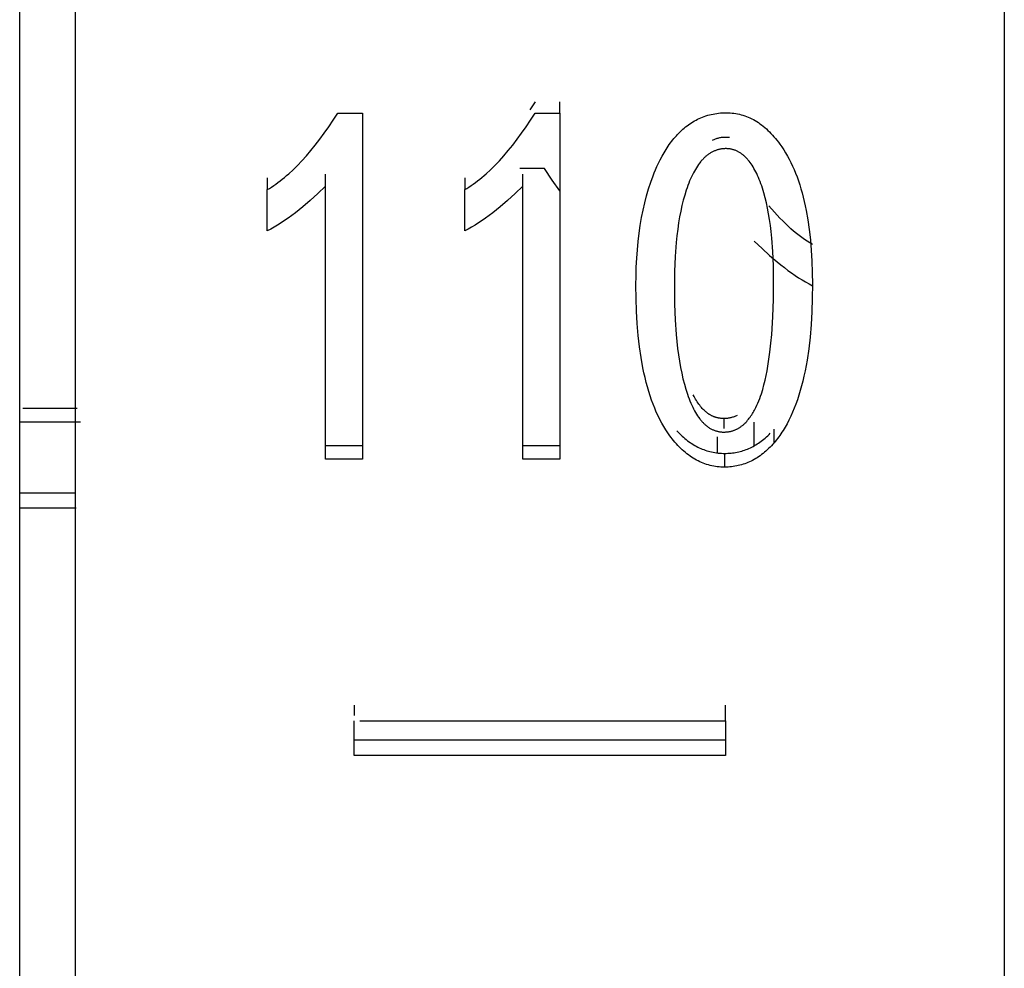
# Model space of a CAD drawing. Header units: millimetres. Extents: x -2637 to -1637, y 678 to 1678.
# Tile 226 of 256: x -2124.02 to -2118.72, y 1417.35 to 1422.46. Entities that reach past the tile are written whole.
import ezdxf

# ---------------------------------------------------------------- set-up
doc = ezdxf.new("R2010")
doc.units = ezdxf.units.MM
doc.layers.add('Make2D$B.SHOW mini', color=7, linetype='Continuous', true_color=0x000000)

msp = doc.modelspace()

# ---------------------------------------------------------------- linework, layer by layer
at = {"layer": 'Make2D$B.SHOW mini', "color": 18, "lineweight": -3, "true_color": 0x000000}
for points in [[(-2124.0173, 1410.5463), (-2124.0173, 1461.1519)], [(-2123.7173, 1401.1564), (-2123.7173, 1461.0548)], [(-2118.7173, 1431.156), (-2118.7173, 1409.9428), (-2118.7173, 1403.2624), (-2118.7173, 1401.6569), (-2118.7173, 1401.2774), (-2118.7173, 1401.1858), (-2118.7173, 1401.1634), (-2118.7173, 1401.1579), (-2118.7173, 1401.1565), (-2118.7173, 1401.156)], [(-2121.2427, 1422.0134), (-2121.2707, 1421.9708)], [(-2121.1095, 1421.952), (-2121.1095, 1422.0134)], [(-2122.6846, 1421.541), (-2122.6731, 1421.5478), (-2122.6616, 1421.555), (-2122.65, 1421.5626), (-2122.6385, 1421.5705), (-2122.6269, 1421.5789), (-2122.6153, 1421.5876), (-2122.6036, 1421.5967), (-2122.592, 1421.6062), (-2122.5803, 1421.6161), (-2122.5686, 1421.6264), (-2122.5451, 1421.6482), (-2122.5215, 1421.6715), (-2122.4978, 1421.6964), (-2122.4741, 1421.7229), (-2122.4502, 1421.7509), (-2122.4263, 1421.7805), (-2122.4023, 1421.8117), (-2122.3782, 1421.8444), (-2122.354, 1421.8787), (-2122.3298, 1421.9146), (-2122.3054, 1421.952)], [(-2122.3054, 1421.952), (-2122.1722, 1421.952)], [(-2122.1722, 1421.952), (-2122.1722, 1420.0896)], [(-2121.6219, 1421.541), (-2121.6104, 1421.5478), (-2121.5989, 1421.555), (-2121.5873, 1421.5626), (-2121.5758, 1421.5705), (-2121.5642, 1421.5789), (-2121.5526, 1421.5876), (-2121.5409, 1421.5967), (-2121.5293, 1421.6062), (-2121.5176, 1421.6161), (-2121.5059, 1421.6264), (-2121.4824, 1421.6482), (-2121.4588, 1421.6715), (-2121.4351, 1421.6964), (-2121.4114, 1421.7229), (-2121.3875, 1421.7509), (-2121.3636, 1421.7805), (-2121.3396, 1421.8117), (-2121.3155, 1421.8444), (-2121.2913, 1421.8787), (-2121.2671, 1421.9146), (-2121.2427, 1421.952)], [(-2121.2427, 1421.952), (-2121.1095, 1421.952)], [(-2121.1095, 1421.952), (-2121.1095, 1420.0896)], [(-2120.5797, 1421.6804), (-2120.5697, 1421.7007), (-2120.5594, 1421.7204), (-2120.5487, 1421.7393), (-2120.5377, 1421.7575), (-2120.5262, 1421.7751), (-2120.5204, 1421.7836), (-2120.5144, 1421.792), (-2120.5082, 1421.8002), (-2120.502, 1421.8082), (-2120.4957, 1421.816), (-2120.4892, 1421.8237), (-2120.4826, 1421.8312), (-2120.4758, 1421.8385), (-2120.469, 1421.8457), (-2120.462, 1421.8527), (-2120.4549, 1421.8594), (-2120.4476, 1421.866), (-2120.4402, 1421.8724), (-2120.4327, 1421.8786), (-2120.4251, 1421.8846), (-2120.4173, 1421.8903), (-2120.4094, 1421.8959), (-2120.4014, 1421.9012), (-2120.3933, 1421.9063), (-2120.385, 1421.9111), (-2120.3766, 1421.9157), (-2120.368, 1421.9201), (-2120.3593, 1421.9242), (-2120.3505, 1421.9281), (-2120.3416, 1421.9317), (-2120.3325, 1421.935), (-2120.3233, 1421.9381), (-2120.314, 1421.941), (-2120.3046, 1421.9436), (-2120.295, 1421.9459), (-2120.2853, 1421.9479), (-2120.2754, 1421.9497), (-2120.2654, 1421.9512), (-2120.2553, 1421.9525), (-2120.2451, 1421.9535), (-2120.2347, 1421.9541), (-2120.2242, 1421.9546), (-2120.2136, 1421.9547)], [(-2120.2136, 1421.9547), (-2120.2033, 1421.9545), (-2120.1931, 1421.9541), (-2120.1829, 1421.9532), (-2120.1729, 1421.9521), (-2120.1629, 1421.9506), (-2120.153, 1421.9488), (-2120.1433, 1421.9467), (-2120.1336, 1421.9442), (-2120.1239, 1421.9414), (-2120.1144, 1421.9383), (-2120.105, 1421.9348), (-2120.0956, 1421.9311), (-2120.0863, 1421.9269), (-2120.0771, 1421.9225), (-2120.068, 1421.9178), (-2120.059, 1421.9127), (-2120.0501, 1421.9072), (-2120.0412, 1421.9015), (-2120.0325, 1421.8954), (-2120.0238, 1421.889), (-2120.0152, 1421.8823), (-2120.0066, 1421.8752), (-2119.9982, 1421.8678), (-2119.9898, 1421.8601), (-2119.9815, 1421.852), (-2119.9733, 1421.8437), (-2119.9652, 1421.8349), (-2119.9572, 1421.8259), (-2119.9492, 1421.8165), (-2119.9413, 1421.8069), (-2119.9335, 1421.7968), (-2119.9258, 1421.7865)], [(-2120.2883, 1421.807), (-2120.2841, 1421.8091), (-2120.2798, 1421.811), (-2120.2755, 1421.8129), (-2120.2711, 1421.8145), (-2120.2667, 1421.8161), (-2120.2623, 1421.8175), (-2120.2578, 1421.8188), (-2120.2533, 1421.8199), (-2120.2488, 1421.8209), (-2120.2442, 1421.8218), (-2120.2395, 1421.8225), (-2120.2349, 1421.8231), (-2120.2301, 1421.8236), (-2120.2254, 1421.824), (-2120.2206, 1421.8242), (-2120.2158, 1421.8242)], [(-2120.2158, 1421.8242), (-2120.211, 1421.8241), (-2120.2062, 1421.8239), (-2120.2015, 1421.8235), (-2120.1969, 1421.823)], [(-2119.9258, 1421.7865), (-2119.915, 1421.7711), (-2119.9045, 1421.7553), (-2119.8944, 1421.7389), (-2119.8846, 1421.7219), (-2119.8751, 1421.7045), (-2119.866, 1421.6864), (-2119.8572, 1421.6679), (-2119.8488, 1421.6488), (-2119.8408, 1421.6292), (-2119.833, 1421.609), (-2119.8256, 1421.5884), (-2119.8186, 1421.5671), (-2119.8119, 1421.5454), (-2119.8056, 1421.5231), (-2119.7995, 1421.5003), (-2119.7939, 1421.477), (-2119.7886, 1421.4531), (-2119.7836, 1421.4287), (-2119.7747, 1421.3783), (-2119.7671, 1421.3258), (-2119.7609, 1421.2712), (-2119.7561, 1421.2145), (-2119.7527, 1421.1557), (-2119.7507, 1421.0948), (-2119.75, 1421.0318)], [(-2120.2158, 1421.7616), (-2120.2199, 1421.7615), (-2120.2239, 1421.7614), (-2120.228, 1421.7612), (-2120.232, 1421.7608), (-2120.236, 1421.7604), (-2120.2399, 1421.7598), (-2120.2439, 1421.7592), (-2120.2478, 1421.7585), (-2120.2516, 1421.7576), (-2120.2555, 1421.7567), (-2120.2593, 1421.7557), (-2120.2631, 1421.7546), (-2120.2668, 1421.7534), (-2120.2706, 1421.7521), (-2120.2743, 1421.7506), (-2120.2779, 1421.7491), (-2120.2816, 1421.7475), (-2120.2852, 1421.7458), (-2120.2888, 1421.744), (-2120.2923, 1421.7421), (-2120.2959, 1421.7401), (-2120.2994, 1421.7381), (-2120.3028, 1421.7359), (-2120.3063, 1421.7336), (-2120.3097, 1421.7312), (-2120.3131, 1421.7287), (-2120.3164, 1421.7262), (-2120.3197, 1421.7235), (-2120.323, 1421.7207), (-2120.3263, 1421.7179), (-2120.3296, 1421.7149), (-2120.3328, 1421.7119), (-2120.336, 1421.7087), (-2120.3391, 1421.7055), (-2120.3422, 1421.7021), (-2120.3453, 1421.6987), (-2120.3484, 1421.6952), (-2120.3514, 1421.6915), (-2120.3574, 1421.684), (-2120.3633, 1421.6761), (-2120.3691, 1421.6677), (-2120.3748, 1421.6591), (-2120.3803, 1421.65), (-2120.3857, 1421.6405), (-2120.391, 1421.6307), (-2120.3962, 1421.6204), (-2120.4013, 1421.6098), (-2120.4063, 1421.5988), (-2120.4111, 1421.5875), (-2120.4159, 1421.5757), (-2120.4205, 1421.5636)], [(-2120.0273, 1421.5729), (-2120.0316, 1421.5844), (-2120.036, 1421.5956), (-2120.0405, 1421.6064), (-2120.0452, 1421.6168), (-2120.0499, 1421.6269), (-2120.0547, 1421.6366), (-2120.0596, 1421.646), (-2120.0647, 1421.655), (-2120.0698, 1421.6637), (-2120.075, 1421.672), (-2120.0803, 1421.6799), (-2120.0858, 1421.6874), (-2120.0913, 1421.6946), (-2120.0941, 1421.6981), (-2120.097, 1421.7015), (-2120.0998, 1421.7047), (-2120.1027, 1421.7079), (-2120.1056, 1421.711), (-2120.1085, 1421.714), (-2120.1115, 1421.717), (-2120.1145, 1421.7198), (-2120.1175, 1421.7225), (-2120.1205, 1421.7251), (-2120.1236, 1421.7277), (-2120.1267, 1421.7302), (-2120.1298, 1421.7325), (-2120.1329, 1421.7348), (-2120.1361, 1421.737), (-2120.1393, 1421.7391), (-2120.1425, 1421.7411), (-2120.1457, 1421.743), (-2120.149, 1421.7448), (-2120.1523, 1421.7465), (-2120.1556, 1421.7481), (-2120.1589, 1421.7497), (-2120.1623, 1421.7511), (-2120.1657, 1421.7525), (-2120.1691, 1421.7537), (-2120.1725, 1421.7549), (-2120.176, 1421.7559), (-2120.1795, 1421.7569), (-2120.183, 1421.7578), (-2120.1865, 1421.7586), (-2120.1901, 1421.7593), (-2120.1937, 1421.7599), (-2120.1973, 1421.7604), (-2120.2009, 1421.7608), (-2120.2046, 1421.7612), (-2120.2083, 1421.7614), (-2120.212, 1421.7615), (-2120.2158, 1421.7616)], [(-2120.7, 1421.0265), (-2120.6995, 1421.0759), (-2120.6981, 1421.1241), (-2120.6958, 1421.1713), (-2120.6925, 1421.2173), (-2120.6883, 1421.2622), (-2120.6831, 1421.306), (-2120.677, 1421.3486), (-2120.6699, 1421.3901), (-2120.6619, 1421.4304), (-2120.653, 1421.4696), (-2120.6431, 1421.5076), (-2120.6323, 1421.5445), (-2120.6206, 1421.5802), (-2120.6079, 1421.6148), (-2120.6012, 1421.6317), (-2120.5943, 1421.6482), (-2120.5871, 1421.6645), (-2120.5797, 1421.6804)], [(-2122.3715, 1421.5596), (-2122.3715, 1421.6236)], [(-2121.1918, 1421.6549), (-2121.3251, 1421.6549)], [(-2121.3088, 1421.5596), (-2121.3088, 1421.6236)], [(-2121.1095, 1421.5345), (-2121.1505, 1421.5924), (-2121.1918, 1421.6549)], [(-2122.6846, 1421.6051), (-2122.6846, 1421.541)], [(-2121.6219, 1421.6051), (-2121.6219, 1421.541)], [(-2119.959, 1421.0489), (-2119.9601, 1421.1307), (-2119.9633, 1421.2078), (-2119.9686, 1421.2803), (-2119.9721, 1421.3148), (-2119.9761, 1421.3482), (-2119.9806, 1421.3804), (-2119.9857, 1421.4114), (-2119.9913, 1421.4412), (-2119.9974, 1421.4699), (-2120.0041, 1421.4974), (-2120.0113, 1421.5238), (-2120.019, 1421.5489), (-2120.0231, 1421.5611), (-2120.0273, 1421.5729)], [(-2122.3715, 1421.5596), (-2122.413, 1421.5193), (-2122.4538, 1421.482), (-2122.4939, 1421.4476), (-2122.5137, 1421.4315), (-2122.5333, 1421.4161), (-2122.5528, 1421.4014), (-2122.5721, 1421.3874), (-2122.5912, 1421.3742), (-2122.6102, 1421.3616), (-2122.629, 1421.3498), (-2122.6477, 1421.3387), (-2122.6662, 1421.3282), (-2122.6846, 1421.3184)], [(-2122.6846, 1421.3184), (-2122.6846, 1421.541)], [(-2122.3715, 1420.0896), (-2122.3715, 1421.5596)], [(-2121.3088, 1421.5596), (-2121.3503, 1421.5193), (-2121.3911, 1421.482), (-2121.4312, 1421.4476), (-2121.451, 1421.4315), (-2121.4706, 1421.4161), (-2121.4901, 1421.4014), (-2121.5094, 1421.3874), (-2121.5285, 1421.3742), (-2121.5475, 1421.3616), (-2121.5663, 1421.3498), (-2121.585, 1421.3387), (-2121.6035, 1421.3282), (-2121.6219, 1421.3184)], [(-2121.6219, 1421.3184), (-2121.6219, 1421.541)], [(-2121.3088, 1420.0896), (-2121.3088, 1421.5596)], [(-2120.4205, 1421.5636), (-2120.425, 1421.5511), (-2120.4294, 1421.5384), (-2120.4376, 1421.5119), (-2120.4453, 1421.4843), (-2120.4524, 1421.4554), (-2120.4589, 1421.4253), (-2120.4649, 1421.394), (-2120.4703, 1421.3615), (-2120.4751, 1421.3278), (-2120.4793, 1421.2929), (-2120.483, 1421.2568), (-2120.4886, 1421.1809), (-2120.492, 1421.1002), (-2120.4931, 1421.0146)], [(-2119.75, 1421.2453), (-2119.7643, 1421.2539), (-2119.7787, 1421.263), (-2119.7932, 1421.2727), (-2119.8076, 1421.283), (-2119.8221, 1421.294), (-2119.8367, 1421.3055), (-2119.8513, 1421.3176), (-2119.8659, 1421.3304), (-2119.8806, 1421.3438), (-2119.8953, 1421.3577), (-2119.91, 1421.3723), (-2119.9248, 1421.3875), (-2119.9396, 1421.4033), (-2119.9544, 1421.4197), (-2119.9842, 1421.4543)], [(-2120.063, 1421.2639), (-2120.0215, 1421.2237), (-2119.9808, 1421.1865), (-2119.9407, 1421.1522), (-2119.9209, 1421.1362), (-2119.9012, 1421.1208), (-2119.8818, 1421.1062), (-2119.8624, 1421.0923), (-2119.8433, 1421.0791), (-2119.8243, 1421.0666), (-2119.8055, 1421.0548), (-2119.7868, 1421.0437), (-2119.7683, 1421.0333), (-2119.75, 1421.0235)], [(-2120.2277, 1420.2355), (-2120.224, 1420.2356), (-2120.2202, 1420.2357), (-2120.2166, 1420.2359), (-2120.2129, 1420.2362), (-2120.2093, 1420.2365), (-2120.2058, 1420.2369), (-2120.2022, 1420.2374), (-2120.1987, 1420.238), (-2120.1953, 1420.2386), (-2120.1918, 1420.2393), (-2120.1884, 1420.2401), (-2120.1851, 1420.241), (-2120.1817, 1420.2419), (-2120.1785, 1420.2429), (-2120.1752, 1420.244), (-2120.172, 1420.2451), (-2120.1688, 1420.2463), (-2120.1656, 1420.2476), (-2120.1624, 1420.249), (-2120.1593, 1420.2504), (-2120.1563, 1420.2519), (-2120.1532, 1420.2535), (-2120.1502, 1420.2551), (-2120.1473, 1420.2568), (-2120.1443, 1420.2586), (-2120.1414, 1420.2605), (-2120.1385, 1420.2624), (-2120.1357, 1420.2644), (-2120.1329, 1420.2664), (-2120.1301, 1420.2685), (-2120.1273, 1420.2707), (-2120.1246, 1420.273), (-2120.1219, 1420.2753), (-2120.1192, 1420.2777), (-2120.1166, 1420.2801), (-2120.114, 1420.2826), (-2120.1089, 1420.2878), (-2120.1039, 1420.2932), (-2120.0991, 1420.2988), (-2120.0944, 1420.3045), (-2120.0898, 1420.3104), (-2120.0853, 1420.3165), (-2120.081, 1420.3226), (-2120.0769, 1420.3288), (-2120.0728, 1420.3351), (-2120.0689, 1420.3415), (-2120.0652, 1420.3478), (-2120.0616, 1420.3542), (-2120.0549, 1420.367), (-2120.0487, 1420.3796), (-2120.0431, 1420.392), (-2120.038, 1420.4043), (-2120.0333, 1420.4166), (-2120.029, 1420.4288), (-2120.025, 1420.441), (-2120.0177, 1420.4655), (-2120.011, 1420.4903), (-2120.0049, 1420.5155), (-2119.9993, 1420.5407), (-2119.9942, 1420.5659), (-2119.9897, 1420.591), (-2119.9857, 1420.6158), (-2119.979, 1420.665), (-2119.9736, 1420.7136), (-2119.9693, 1420.7617), (-2119.9633, 1420.8567), (-2119.96, 1420.9519), (-2119.959, 1421.0489)], [(-2120.5051, 1420.1989), (-2120.5112, 1420.2067), (-2120.5171, 1420.2146), (-2120.5287, 1420.231), (-2120.5399, 1420.2481), (-2120.5508, 1420.2657), (-2120.5612, 1420.284), (-2120.5713, 1420.303), (-2120.581, 1420.3226), (-2120.5904, 1420.3429), (-2120.5993, 1420.3638), (-2120.6079, 1420.3854), (-2120.6161, 1420.4076), (-2120.6239, 1420.4305), (-2120.6313, 1420.454), (-2120.6383, 1420.4782), (-2120.645, 1420.503), (-2120.6513, 1420.5285), (-2120.6572, 1420.5547), (-2120.6627, 1420.5815), (-2120.6726, 1420.6371), (-2120.681, 1420.6953), (-2120.6878, 1420.7562), (-2120.6931, 1420.8198), (-2120.697, 1420.886), (-2120.6992, 1420.9549), (-2120.7, 1421.0265)], [(-2120.4931, 1421.0146), (-2120.492, 1420.9248), (-2120.4888, 1420.8401), (-2120.4834, 1420.7605), (-2120.4799, 1420.7226), (-2120.4758, 1420.6861), (-2120.4712, 1420.6507), (-2120.466, 1420.6167), (-2120.4602, 1420.584), (-2120.4539, 1420.5525), (-2120.447, 1420.5223), (-2120.4396, 1420.4933), (-2120.4315, 1420.4656), (-2120.423, 1420.4392)], [(-2119.75, 1421.0318), (-2119.7508, 1420.9561), (-2119.7532, 1420.8835), (-2119.7573, 1420.8139), (-2119.7629, 1420.7472), (-2119.7702, 1420.6835), (-2119.7791, 1420.6228), (-2119.7842, 1420.5936), (-2119.7897, 1420.5651), (-2119.7955, 1420.5373), (-2119.8018, 1420.5103), (-2119.8085, 1420.484), (-2119.8155, 1420.4585), (-2119.823, 1420.4337), (-2119.8309, 1420.4096), (-2119.8392, 1420.3862), (-2119.8478, 1420.3636), (-2119.8569, 1420.3418), (-2119.8664, 1420.3206), (-2119.8763, 1420.3002), (-2119.8865, 1420.2806), (-2119.8972, 1420.2616), (-2119.9083, 1420.2434), (-2119.914, 1420.2346), (-2119.9198, 1420.2259), (-2119.9257, 1420.2175), (-2119.9317, 1420.2092), (-2119.9377, 1420.2011), (-2119.9439, 1420.1931), (-2119.9502, 1420.1854), (-2119.9566, 1420.1778)], [(-2120.423, 1420.4392), (-2120.4185, 1420.4267), (-2120.414, 1420.4145), (-2120.4093, 1420.4028), (-2120.4045, 1420.3915), (-2120.3997, 1420.3805), (-2120.3947, 1420.37), (-2120.3896, 1420.3598), (-2120.3844, 1420.3501), (-2120.3791, 1420.3407), (-2120.3737, 1420.3318), (-2120.3682, 1420.3232), (-2120.3626, 1420.315), (-2120.3568, 1420.3073), (-2120.3539, 1420.3036), (-2120.351, 1420.2999), (-2120.3481, 1420.2964), (-2120.3451, 1420.293), (-2120.3421, 1420.2896), (-2120.339, 1420.2864), (-2120.336, 1420.2833), (-2120.3329, 1420.2803), (-2120.3298, 1420.2773), (-2120.3266, 1420.2745), (-2120.3234, 1420.2718), (-2120.3203, 1420.2691), (-2120.317, 1420.2666), (-2120.3138, 1420.2642), (-2120.3105, 1420.2618), (-2120.3072, 1420.2596), (-2120.3039, 1420.2574), (-2120.3005, 1420.2554), (-2120.2971, 1420.2535), (-2120.2937, 1420.2516), (-2120.2903, 1420.2499), (-2120.2868, 1420.2483), (-2120.2833, 1420.2467), (-2120.2798, 1420.2453), (-2120.2762, 1420.2439), (-2120.2727, 1420.2427), (-2120.2691, 1420.2416), (-2120.2654, 1420.2405), (-2120.2618, 1420.2396), (-2120.2581, 1420.2387), (-2120.2544, 1420.238), (-2120.2507, 1420.2373), (-2120.2469, 1420.2368), (-2120.2431, 1420.2363), (-2120.2393, 1420.236), (-2120.2355, 1420.2357), (-2120.2316, 1420.2356), (-2120.2277, 1420.2355)], [(-2120.2277, 1420.3084), (-2120.2308, 1420.3084), (-2120.2338, 1420.3085), (-2120.2369, 1420.3086), (-2120.2399, 1420.3088), (-2120.243, 1420.3091), (-2120.246, 1420.3095), (-2120.2489, 1420.3099), (-2120.2519, 1420.3103), (-2120.2549, 1420.3109), (-2120.2578, 1420.3114), (-2120.2607, 1420.3121), (-2120.2636, 1420.3128), (-2120.2665, 1420.3136), (-2120.2694, 1420.3144), (-2120.2722, 1420.3153), (-2120.2751, 1420.3163), (-2120.2779, 1420.3173), (-2120.2807, 1420.3184), (-2120.2835, 1420.3195), (-2120.2862, 1420.3207), (-2120.289, 1420.322), (-2120.2917, 1420.3233), (-2120.2944, 1420.3247), (-2120.2971, 1420.3262), (-2120.2998, 1420.3277), (-2120.3025, 1420.3292), (-2120.3051, 1420.3309), (-2120.3077, 1420.3326), (-2120.3104, 1420.3343), (-2120.313, 1420.3362), (-2120.3155, 1420.3381), (-2120.3181, 1420.34), (-2120.3206, 1420.342), (-2120.3232, 1420.3441), (-2120.3257, 1420.3462), (-2120.3282, 1420.3484), (-2120.3331, 1420.353), (-2120.338, 1420.3578), (-2120.3428, 1420.3629), (-2120.3476, 1420.3682), (-2120.3522, 1420.3738), (-2120.3568, 1420.3796), (-2120.3614, 1420.3857), (-2120.3659, 1420.392), (-2120.3703, 1420.3985), (-2120.3746, 1420.4054), (-2120.3789, 1420.4124), (-2120.3831, 1420.4197), (-2120.3872, 1420.4273), (-2120.3913, 1420.4351)], [(-2124.0004, 1420.3645), (-2123.7086, 1420.3645)], [(-2120.1552, 1420.3252), (-2120.1593, 1420.3232), (-2120.1634, 1420.3213), (-2120.1676, 1420.3195), (-2120.1719, 1420.3179), (-2120.1762, 1420.3164), (-2120.1806, 1420.315), (-2120.185, 1420.3137), (-2120.1895, 1420.3126), (-2120.1941, 1420.3116), (-2120.1987, 1420.3108), (-2120.2034, 1420.31), (-2120.2081, 1420.3094), (-2120.2129, 1420.309), (-2120.2178, 1420.3086), (-2120.2227, 1420.3084), (-2120.2277, 1420.3084)], [(-2120.2277, 1420.3084), (-2120.2277, 1420.2544)], [(-2123.6895, 1420.2896), (-2124.0173, 1420.2896)], [(-2120.4799, 1420.2425), (-2120.4729, 1420.235), (-2120.4658, 1420.2277), (-2120.4587, 1420.2207), (-2120.4514, 1420.2139), (-2120.4442, 1420.2074), (-2120.4368, 1420.2011), (-2120.4294, 1420.195), (-2120.4219, 1420.1892), (-2120.4143, 1420.1836), (-2120.4067, 1420.1782), (-2120.399, 1420.1731), (-2120.3913, 1420.1682), (-2120.3834, 1420.1636), (-2120.3756, 1420.1592), (-2120.3676, 1420.155), (-2120.3596, 1420.1511), (-2120.3515, 1420.1474), (-2120.3434, 1420.144), (-2120.3351, 1420.1408), (-2120.3269, 1420.1378), (-2120.3185, 1420.1351), (-2120.3101, 1420.1326), (-2120.3016, 1420.1303), (-2120.2931, 1420.1283), (-2120.2844, 1420.1265), (-2120.2758, 1420.125), (-2120.267, 1420.1237), (-2120.2582, 1420.1226), (-2120.2493, 1420.1218), (-2120.2404, 1420.1212), (-2120.2314, 1420.1208), (-2120.2223, 1420.1207)], [(-2120.063, 1420.162), (-2120.063, 1420.2896)], [(-2119.9566, 1420.1778), (-2119.9566, 1420.251)], [(-2120.2223, 1420.0466), (-2120.2324, 1420.0468), (-2120.2424, 1420.0472), (-2120.2524, 1420.048), (-2120.2622, 1420.049), (-2120.272, 1420.0503), (-2120.2817, 1420.052), (-2120.2913, 1420.0539), (-2120.3009, 1420.0561), (-2120.3103, 1420.0587), (-2120.3197, 1420.0615), (-2120.329, 1420.0646), (-2120.3382, 1420.068), (-2120.3473, 1420.0717), (-2120.3564, 1420.0757), (-2120.3653, 1420.0801), (-2120.3742, 1420.0847), (-2120.383, 1420.0896), (-2120.3917, 1420.0948), (-2120.4004, 1420.1003), (-2120.4089, 1420.1061), (-2120.4174, 1420.1122), (-2120.4258, 1420.1186), (-2120.4341, 1420.1253), (-2120.4423, 1420.1323), (-2120.4504, 1420.1395), (-2120.4585, 1420.1471), (-2120.4665, 1420.155), (-2120.4744, 1420.1632), (-2120.4822, 1420.1717), (-2120.4899, 1420.1805), (-2120.4975, 1420.1895), (-2120.5051, 1420.1989)], [(-2120.2624, 1420.2105), (-2120.2624, 1420.1231)], [(-2120.2223, 1420.1207), (-2120.2137, 1420.1208), (-2120.2052, 1420.1211), (-2120.1967, 1420.1216), (-2120.1883, 1420.1224), (-2120.1799, 1420.1233), (-2120.1716, 1420.1244), (-2120.1634, 1420.1258), (-2120.1552, 1420.1274), (-2120.1471, 1420.1292), (-2120.139, 1420.1311), (-2120.131, 1420.1333), (-2120.123, 1420.1358), (-2120.1152, 1420.1384), (-2120.1073, 1420.1412), (-2120.0996, 1420.1443), (-2120.0919, 1420.1475), (-2120.0842, 1420.151), (-2120.0766, 1420.1547), (-2120.0691, 1420.1586), (-2120.0616, 1420.1627), (-2120.0542, 1420.1671), (-2120.0469, 1420.1716), (-2120.0396, 1420.1764), (-2120.0324, 1420.1814), (-2120.0252, 1420.1866), (-2120.0181, 1420.192), (-2120.0111, 1420.1976), (-2120.0041, 1420.2035), (-2119.9972, 1420.2096), (-2119.9903, 1420.2159), (-2119.9836, 1420.2224), (-2119.9768, 1420.2291)], [(-2122.3715, 1420.1634), (-2122.1722, 1420.1634)], [(-2121.3088, 1420.1634), (-2121.1095, 1420.1634)], [(-2119.9566, 1420.1778), (-2119.9638, 1420.1697), (-2119.971, 1420.1618), (-2119.9783, 1420.1542), (-2119.9857, 1420.1468), (-2119.9932, 1420.1398), (-2120.0007, 1420.1329), (-2120.0084, 1420.1264), (-2120.0161, 1420.1201), (-2120.0238, 1420.114), (-2120.0317, 1420.1083), (-2120.0396, 1420.1028), (-2120.0475, 1420.0975), (-2120.0556, 1420.0925), (-2120.0637, 1420.0878), (-2120.0719, 1420.0833), (-2120.0802, 1420.0791), (-2120.0885, 1420.0752), (-2120.097, 1420.0715), (-2120.1054, 1420.068), (-2120.114, 1420.0649), (-2120.1226, 1420.0619), (-2120.1313, 1420.0593), (-2120.1401, 1420.0569), (-2120.149, 1420.0547), (-2120.1579, 1420.0528), (-2120.1669, 1420.0512), (-2120.1759, 1420.0498), (-2120.1851, 1420.0486), (-2120.1943, 1420.0478), (-2120.2035, 1420.0471), (-2120.2129, 1420.0467), (-2120.2223, 1420.0466)], [(-2122.1722, 1420.0896), (-2122.3715, 1420.0896)], [(-2121.1095, 1420.0896), (-2121.3088, 1420.0896)], [(-2120.2223, 1420.0466), (-2120.2223, 1420.1207)], [(-2123.7173, 1419.9058), (-2124.0173, 1419.9058)], [(-2124.0173, 1419.8276), (-2123.7126, 1419.8276)], [(-2122.2173, 1418.7647), (-2122.2173, 1418.7093)], [(-2120.2173, 1418.6815), (-2120.2173, 1418.7647)], [(-2122.2173, 1418.4937), (-2122.2173, 1418.6815)], [(-2122.1863, 1418.6815), (-2120.2173, 1418.6815)], [(-2120.2173, 1418.6815), (-2120.2173, 1418.4937)], [(-2122.2173, 1418.5781), (-2120.2173, 1418.5781)], [(-2120.2173, 1418.4937), (-2122.2173, 1418.4937)]]:
    msp.add_lwpolyline(points, dxfattribs=at)

doc.saveas('drawing.dxf')
